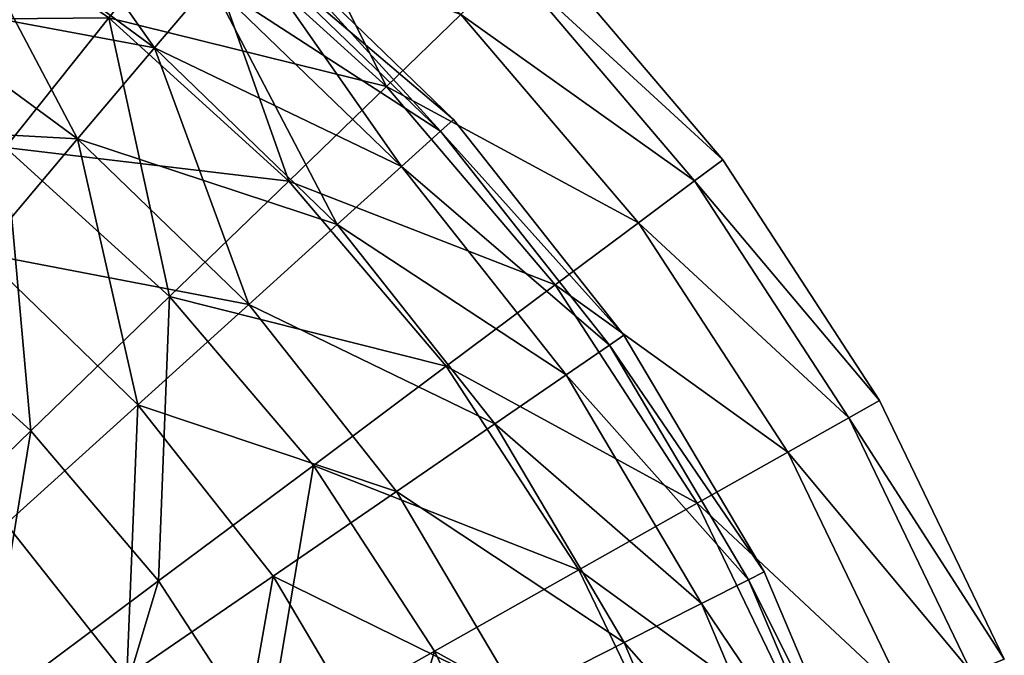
# Model space of a CAD drawing. Header units: millimetres. Extents: x 0 to 130, y 0 to 330.
# Tile 99 of 105: x 99 to 125, y 92 to 109. Entities that reach past the tile are written whole.
import ezdxf

# ---------------------------------------------------------------- set-up
doc = ezdxf.new("R2010")
doc.units = ezdxf.units.MM
doc.header["$LTSCALE"] = 25.4
doc.layers.get('0').update_dxf_attribs({"true_color": 0xff5454})

# ---------------------------------------------------------------- blocks, each defined once
blk = doc.blocks.new('CAMELEON-SNOWBALL-10267.STL')
at = {"color": 7, "true_color": 0xffffff}
mesh = blk.add_polyface(dxfattribs=at)
corners = [(93.407, 38.43, 82.27), (89.186, 44.406, 75.457), (94.9, 40.196, 75.457), (87.942, 42.456, 82.27)]
mesh.append_faces([[corners[k] for k in face] for face in [(0, 1, 2), (1, 0, 3)]], dxfattribs={"vtx0": -1, "color": 7})
mesh = blk.add_polyface(dxfattribs=at)
corners = [(94.9, 40.196, 46.987), (87.942, 42.456, 40.175), (93.407, 38.43, 40.175), (89.186, 44.406, 46.987)]
mesh.append_faces([[corners[k] for k in face] for face in [(0, 1, 2), (1, 0, 3)]], dxfattribs={"vtx0": -1, "color": 7})
mesh = blk.add_polyface(dxfattribs=at)
corners = [(94.449, 42.072, 86.769), (101.591, 39.324, 79.763), (96.178, 44.24, 79.763), (99.599, 37.395, 86.769)]
mesh.append_faces([[corners[k] for k in face] for face in [(0, 1, 2), (1, 0, 3)]], dxfattribs={"vtx0": -1, "color": 7})
mesh = blk.add_polyface(dxfattribs=at)
corners = [(96.178, 44.24, 42.681), (99.599, 37.395, 35.676), (94.449, 42.072, 35.676), (101.591, 39.324, 42.681)]
mesh.append_faces([[corners[k] for k in face] for face in [(0, 1, 2), (1, 0, 3)]], dxfattribs={"vtx0": -1, "color": 7})
mesh = blk.add_polyface(dxfattribs=at)
corners = [(84.566, 39.16, 99.468), (92.186, 39.234, 93.372), (86.862, 42.947, 93.372), (89.424, 35.771, 99.468)]
mesh.append_faces([[corners[k] for k in face] for face in [(0, 1, 2), (1, 0, 3)]], dxfattribs={"vtx0": -1, "color": 7})
mesh = blk.add_polyface(dxfattribs=at)
corners = [(86.862, 42.947, 29.073), (89.424, 35.771, 22.977), (84.566, 39.16, 22.977), (92.186, 39.234, 29.073)]
mesh.append_faces([[corners[k] for k in face] for face in [(0, 1, 2), (1, 0, 3)]], dxfattribs={"vtx0": -1, "color": 7})
mesh = blk.add_polyface(dxfattribs=at)
corners = [(91.352, 36, 88.722), (87.942, 42.456, 82.27), (93.407, 38.43, 82.27), (86.23, 39.774, 88.722)]
mesh.append_faces([[corners[k] for k in face] for face in [(0, 1, 2), (1, 0, 3)]], dxfattribs={"vtx0": -1, "color": 7})
mesh = blk.add_polyface(dxfattribs=at)
corners = [(93.407, 38.43, 40.175), (86.23, 39.774, 33.722), (91.352, 36, 33.722), (87.942, 42.456, 40.175)]
mesh.append_faces([[corners[k] for k in face] for face in [(0, 1, 2), (1, 0, 3)]], dxfattribs={"vtx0": -1, "color": 7})
mesh = blk.add_polyface(dxfattribs=at)
corners = [(92.186, 39.234, 93.372), (99.599, 37.395, 86.769), (94.449, 42.072, 86.769), (96.991, 34.869, 93.372)]
mesh.append_faces([[corners[k] for k in face] for face in [(0, 1, 2), (1, 0, 3)]], dxfattribs={"vtx0": -1, "color": 7})
mesh = blk.add_polyface(dxfattribs=at)
corners = [(94.449, 42.072, 35.676), (96.991, 34.869, 29.073), (92.186, 39.234, 29.073), (99.599, 37.395, 35.676)]
mesh.append_faces([[corners[k] for k in face] for face in [(0, 1, 2), (1, 0, 3)]], dxfattribs={"vtx0": -1, "color": 7})
mesh = blk.add_polyface(dxfattribs=at)
corners = [(101.042, 36.204, 68.401), (96.11, 41.627, 61.222), (101.391, 36.519, 61.222), (95.806, 41.268, 68.401)]
mesh.append_faces([[corners[k] for k in face] for face in [(0, 1, 2), (1, 0, 3)]], dxfattribs={"vtx0": -1, "color": 7})
mesh = blk.add_polyface(dxfattribs=at)
corners = [(101.391, 36.519, 61.222), (95.806, 41.268, 54.043), (101.042, 36.204, 54.043), (96.11, 41.627, 61.222)]
mesh.append_faces([[corners[k] for k in face] for face in [(0, 1, 2), (1, 0, 3)]], dxfattribs={"vtx0": -1, "color": 7})
mesh = blk.add_polyface(dxfattribs=at)
corners = [(100.001, 35.262, 75.457), (95.806, 41.268, 68.401), (101.042, 36.204, 68.401), (94.9, 40.196, 75.457)]
mesh.append_faces([[corners[k] for k in face] for face in [(0, 1, 2), (1, 0, 3)]], dxfattribs={"vtx0": -1, "color": 7})
mesh = blk.add_polyface(dxfattribs=at)
corners = [(101.042, 36.204, 54.043), (94.9, 40.196, 46.987), (100.001, 35.262, 46.987), (95.806, 41.268, 54.043)]
mesh.append_faces([[corners[k] for k in face] for face in [(0, 1, 2), (1, 0, 3)]], dxfattribs={"vtx0": -1, "color": 7})
mesh = blk.add_polyface(dxfattribs=at)
corners = [(108.59, 35.442, 64.99), (102.938, 40.628, 72.465), (107.833, 34.877, 72.465), (103.616, 41.285, 64.99)]
mesh.append_faces([[corners[k] for k in face] for face in [(0, 1, 2), (1, 0, 3)]], dxfattribs={"vtx0": -1, "color": 7})
mesh = blk.add_polyface(dxfattribs=at)
corners = [(102.938, 40.628, 49.979), (108.59, 35.442, 57.455), (107.833, 34.877, 49.979), (103.616, 41.285, 57.455)]
mesh.append_faces([[corners[k] for k in face] for face in [(0, 1, 2), (1, 0, 3)]], dxfattribs={"vtx0": -1, "color": 7})
mesh = blk.add_polyface(dxfattribs=at)
corners = [(103.616, 41.285, 57.455), (108.59, 35.442, 64.99), (108.59, 35.442, 57.455), (103.616, 41.285, 64.99)]
mesh.append_faces([[corners[k] for k in face] for face in [(0, 1, 2), (1, 0, 3)]], dxfattribs={"vtx0": -1, "color": 7})
mesh = blk.add_polyface(dxfattribs=at)
corners = [(107.833, 34.877, 72.465), (101.591, 39.324, 79.763), (106.331, 33.756, 79.763), (102.938, 40.628, 72.465)]
mesh.append_faces([[corners[k] for k in face] for face in [(0, 1, 2), (1, 0, 3)]], dxfattribs={"vtx0": -1, "color": 7})
mesh = blk.add_polyface(dxfattribs=at)
corners = [(101.591, 39.324, 42.681), (107.833, 34.877, 49.979), (106.331, 33.756, 42.681), (102.938, 40.628, 49.979)]
mesh.append_faces([[corners[k] for k in face] for face in [(0, 1, 2), (1, 0, 3)]], dxfattribs={"vtx0": -1, "color": 7})
mesh = blk.add_polyface(dxfattribs=at)
corners = [(98.286, 33.711, 82.27), (94.9, 40.196, 75.457), (100.001, 35.262, 75.457), (93.407, 38.43, 82.27)]
mesh.append_faces([[corners[k] for k in face] for face in [(0, 1, 2), (1, 0, 3)]], dxfattribs={"vtx0": -1, "color": 7})
mesh = blk.add_polyface(dxfattribs=at)
corners = [(100.001, 35.262, 46.987), (93.407, 38.43, 40.175), (98.286, 33.711, 40.175), (94.9, 40.196, 46.987)]
mesh.append_faces([[corners[k] for k in face] for face in [(0, 1, 2), (1, 0, 3)]], dxfattribs={"vtx0": -1, "color": 7})
mesh = blk.add_polyface(dxfattribs=at)
corners = [(88.772, 32.948, 94.704), (86.23, 39.774, 88.722), (91.352, 36, 88.722), (84.079, 36.405, 94.704)]
mesh.append_faces([[corners[k] for k in face] for face in [(0, 1, 2), (1, 0, 3)]], dxfattribs={"vtx0": -1, "color": 7})
mesh = blk.add_polyface(dxfattribs=at)
corners = [(91.352, 36, 33.722), (84.079, 36.405, 27.74), (88.772, 32.948, 27.74), (86.23, 39.774, 33.722)]
mesh.append_faces([[corners[k] for k in face] for face in [(0, 1, 2), (1, 0, 3)]], dxfattribs={"vtx0": -1, "color": 7})
mesh = blk.add_polyface(dxfattribs=at)
corners = [(89.424, 35.771, 99.468), (96.991, 34.869, 93.372), (92.186, 39.234, 93.372), (93.81, 31.788, 99.468)]
mesh.append_faces([[corners[k] for k in face] for face in [(0, 1, 2), (1, 0, 3)]], dxfattribs={"vtx0": -1, "color": 7})
mesh = blk.add_polyface(dxfattribs=at)
corners = [(92.186, 39.234, 29.073), (93.81, 31.788, 22.977), (89.424, 35.771, 22.977), (96.991, 34.869, 29.073)]
mesh.append_faces([[corners[k] for k in face] for face in [(0, 1, 2), (1, 0, 3)]], dxfattribs={"vtx0": -1, "color": 7})
mesh = blk.add_polyface(dxfattribs=at)
corners = [(106.331, 33.756, 79.763), (99.599, 37.395, 86.769), (104.108, 32.097, 86.769), (101.591, 39.324, 79.763)]
mesh.append_faces([[corners[k] for k in face] for face in [(0, 1, 2), (1, 0, 3)]], dxfattribs={"vtx0": -1, "color": 7})
mesh = blk.add_polyface(dxfattribs=at)
corners = [(99.599, 37.395, 35.676), (106.331, 33.756, 42.681), (104.108, 32.097, 35.676), (101.591, 39.324, 42.681)]
mesh.append_faces([[corners[k] for k in face] for face in [(0, 1, 2), (1, 0, 3)]], dxfattribs={"vtx0": -1, "color": 7})
mesh = blk.add_polyface(dxfattribs=at)
corners = [(95.926, 31.577, 88.722), (93.407, 38.43, 82.27), (98.286, 33.711, 82.27), (91.352, 36, 88.722)]
mesh.append_faces([[corners[k] for k in face] for face in [(0, 1, 2), (1, 0, 3)]], dxfattribs={"vtx0": -1, "color": 7})
mesh = blk.add_polyface(dxfattribs=at)
corners = [(98.286, 33.711, 40.175), (91.352, 36, 33.722), (95.926, 31.577, 33.722), (93.407, 38.43, 40.175)]
mesh.append_faces([[corners[k] for k in face] for face in [(0, 1, 2), (1, 0, 3)]], dxfattribs={"vtx0": -1, "color": 7})
mesh = blk.add_polyface(dxfattribs=at)
corners = [(104.108, 32.097, 86.769), (96.991, 34.869, 93.372), (101.199, 29.926, 93.372), (99.599, 37.395, 86.769)]
mesh.append_faces([[corners[k] for k in face] for face in [(0, 1, 2), (1, 0, 3)]], dxfattribs={"vtx0": -1, "color": 7})
mesh = blk.add_polyface(dxfattribs=at)
corners = [(96.991, 34.869, 29.073), (104.108, 32.097, 35.676), (101.199, 29.926, 29.073), (99.599, 37.395, 35.676)]
mesh.append_faces([[corners[k] for k in face] for face in [(0, 1, 2), (1, 0, 3)]], dxfattribs={"vtx0": -1, "color": 7})
mesh = blk.add_polyface(dxfattribs=at)
corners = [(101.042, 36.204, 68.401), (105.944, 30.753, 61.222), (105.556, 30.487, 68.401), (101.391, 36.519, 61.222)]
mesh.append_faces([[corners[k] for k in face] for face in [(0, 1, 2), (1, 0, 3)]], dxfattribs={"vtx0": -1, "color": 7})
mesh = blk.add_polyface(dxfattribs=at)
corners = [(105.944, 30.753, 61.222), (101.042, 36.204, 54.043), (105.556, 30.487, 54.043), (101.391, 36.519, 61.222)]
mesh.append_faces([[corners[k] for k in face] for face in [(0, 1, 2), (1, 0, 3)]], dxfattribs={"vtx0": -1, "color": 7})
mesh = blk.add_polyface(dxfattribs=at)
corners = [(100.001, 35.262, 75.457), (105.556, 30.487, 68.401), (104.399, 29.693, 75.457), (101.042, 36.204, 68.401)]
mesh.append_faces([[corners[k] for k in face] for face in [(0, 1, 2), (1, 0, 3)]], dxfattribs={"vtx0": -1, "color": 7})
mesh = blk.add_polyface(dxfattribs=at)
corners = [(105.556, 30.487, 54.043), (100.001, 35.262, 46.987), (104.399, 29.693, 46.987), (101.042, 36.204, 54.043)]
mesh.append_faces([[corners[k] for k in face] for face in [(0, 1, 2), (1, 0, 3)]], dxfattribs={"vtx0": -1, "color": 7})
mesh = blk.add_polyface(dxfattribs=at)
corners = [(90.105, 28.2, 104.96), (89.424, 35.771, 99.468), (86.208, 31.738, 104.96), (93.81, 31.788, 99.468)]
mesh.append_faces([[corners[k] for k in face] for face in [(0, 1, 2), (1, 0, 3)]], dxfattribs={"vtx0": -1, "color": 7})
mesh = blk.add_polyface(dxfattribs=at)
corners = [(89.424, 35.771, 22.977), (90.105, 28.2, 17.484), (86.208, 31.738, 17.484), (93.81, 31.788, 22.977)]
mesh.append_faces([[corners[k] for k in face] for face in [(0, 1, 2), (1, 0, 3)]], dxfattribs={"vtx0": -1, "color": 7})
mesh = blk.add_polyface(dxfattribs=at)
corners = [(92.962, 28.895, 94.704), (91.352, 36, 88.722), (95.926, 31.577, 88.722), (88.772, 32.948, 94.704)]
mesh.append_faces([[corners[k] for k in face] for face in [(0, 1, 2), (1, 0, 3)]], dxfattribs={"vtx0": -1, "color": 7})
mesh = blk.add_polyface(dxfattribs=at)
corners = [(95.926, 31.577, 33.722), (88.772, 32.948, 27.74), (92.962, 28.895, 27.74), (91.352, 36, 33.722)]
mesh.append_faces([[corners[k] for k in face] for face in [(0, 1, 2), (1, 0, 3)]], dxfattribs={"vtx0": -1, "color": 7})
mesh = blk.add_polyface(dxfattribs=at)
corners = [(98.286, 33.711, 82.27), (104.399, 29.693, 75.457), (102.493, 28.384, 82.27), (100.001, 35.262, 75.457)]
mesh.append_faces([[corners[k] for k in face] for face in [(0, 1, 2), (1, 0, 3)]], dxfattribs={"vtx0": -1, "color": 7})
mesh = blk.add_polyface(dxfattribs=at)
corners = [(104.399, 29.693, 46.987), (98.286, 33.711, 40.175), (102.493, 28.384, 40.175), (100.001, 35.262, 46.987)]
mesh.append_faces([[corners[k] for k in face] for face in [(0, 1, 2), (1, 0, 3)]], dxfattribs={"vtx0": -1, "color": 7})
mesh = blk.add_polyface(dxfattribs=at)
corners = [(112.776, 29.011, 64.99), (107.833, 34.877, 72.465), (111.953, 28.548, 72.465), (108.59, 35.442, 64.99)]
mesh.append_faces([[corners[k] for k in face] for face in [(0, 1, 2), (1, 0, 3)]], dxfattribs={"vtx0": -1, "color": 7})
mesh = blk.add_polyface(dxfattribs=at)
corners = [(107.833, 34.877, 49.979), (112.776, 29.011, 57.455), (111.953, 28.548, 49.979), (108.59, 35.442, 57.455)]
mesh.append_faces([[corners[k] for k in face] for face in [(0, 1, 2), (1, 0, 3)]], dxfattribs={"vtx0": -1, "color": 7})
mesh = blk.add_polyface(dxfattribs=at)
corners = [(108.59, 35.442, 57.455), (112.776, 29.011, 64.99), (112.776, 29.011, 57.455), (108.59, 35.442, 64.99)]
mesh.append_faces([[corners[k] for k in face] for face in [(0, 1, 2), (1, 0, 3)]], dxfattribs={"vtx0": -1, "color": 7})
mesh = blk.add_polyface(dxfattribs=at)
corners = [(101.199, 29.926, 93.372), (93.81, 31.788, 99.468), (97.65, 27.277, 99.468), (96.991, 34.869, 93.372)]
mesh.append_faces([[corners[k] for k in face] for face in [(0, 1, 2), (1, 0, 3)]], dxfattribs={"vtx0": -1, "color": 7})
mesh = blk.add_polyface(dxfattribs=at)
corners = [(93.81, 31.788, 22.977), (101.199, 29.926, 29.073), (97.65, 27.277, 22.977), (96.991, 34.869, 29.073)]
mesh.append_faces([[corners[k] for k in face] for face in [(0, 1, 2), (1, 0, 3)]], dxfattribs={"vtx0": -1, "color": 7})
mesh = blk.add_polyface(dxfattribs=at)
corners = [(111.953, 28.548, 72.465), (106.331, 33.756, 79.763), (110.32, 27.628, 79.763), (107.833, 34.877, 72.465)]
mesh.append_faces([[corners[k] for k in face] for face in [(0, 1, 2), (1, 0, 3)]], dxfattribs={"vtx0": -1, "color": 7})
mesh = blk.add_polyface(dxfattribs=at)
corners = [(106.331, 33.756, 42.681), (111.953, 28.548, 49.979), (110.32, 27.628, 42.681), (107.833, 34.877, 49.979)]
mesh.append_faces([[corners[k] for k in face] for face in [(0, 1, 2), (1, 0, 3)]], dxfattribs={"vtx0": -1, "color": 7})
mesh = blk.add_polyface(dxfattribs=at)
corners = [(95.926, 31.577, 88.722), (102.493, 28.384, 82.27), (99.869, 26.583, 88.722), (98.286, 33.711, 82.27)]
mesh.append_faces([[corners[k] for k in face] for face in [(0, 1, 2), (1, 0, 3)]], dxfattribs={"vtx0": -1, "color": 7})
mesh = blk.add_polyface(dxfattribs=at)
corners = [(102.493, 28.384, 40.175), (95.926, 31.577, 33.722), (99.869, 26.583, 33.722), (98.286, 33.711, 40.175)]
mesh.append_faces([[corners[k] for k in face] for face in [(0, 1, 2), (1, 0, 3)]], dxfattribs={"vtx0": -1, "color": 7})
mesh = blk.add_polyface(dxfattribs=at)
corners = [(110.32, 27.628, 79.763), (104.108, 32.097, 86.769), (107.904, 26.267, 86.769), (106.331, 33.756, 79.763)]
mesh.append_faces([[corners[k] for k in face] for face in [(0, 1, 2), (1, 0, 3)]], dxfattribs={"vtx0": -1, "color": 7})
mesh = blk.add_polyface(dxfattribs=at)
corners = [(104.108, 32.097, 35.676), (110.32, 27.628, 42.681), (107.904, 26.267, 35.676), (106.331, 33.756, 42.681)]
mesh.append_faces([[corners[k] for k in face] for face in [(0, 1, 2), (1, 0, 3)]], dxfattribs={"vtx0": -1, "color": 7})
mesh = blk.add_polyface(dxfattribs=at)
corners = [(88.772, 32.948, 94.704), (89.443, 25.714, 100.113), (85.709, 29.325, 100.113), (92.962, 28.895, 94.704)]
mesh.append_faces([[corners[k] for k in face] for face in [(0, 1, 2), (1, 0, 3)]], dxfattribs={"vtx0": -1, "color": 7})
mesh = blk.add_polyface(dxfattribs=at)
corners = [(89.443, 25.714, 22.331), (88.772, 32.948, 27.74), (85.709, 29.325, 22.331), (92.962, 28.895, 27.74)]
mesh.append_faces([[corners[k] for k in face] for face in [(0, 1, 2), (1, 0, 3)]], dxfattribs={"vtx0": -1, "color": 7})
mesh = blk.add_polyface(dxfattribs=at)
corners = [(107.904, 26.267, 86.769), (101.199, 29.926, 93.372), (104.741, 24.486, 93.372), (104.108, 32.097, 86.769)]
mesh.append_faces([[corners[k] for k in face] for face in [(0, 1, 2), (1, 0, 3)]], dxfattribs={"vtx0": -1, "color": 7})
mesh = blk.add_polyface(dxfattribs=at)
corners = [(101.199, 29.926, 29.073), (107.904, 26.267, 35.676), (104.741, 24.486, 29.073), (104.108, 32.097, 35.676)]
mesh.append_faces([[corners[k] for k in face] for face in [(0, 1, 2), (1, 0, 3)]], dxfattribs={"vtx0": -1, "color": 7})
mesh = blk.add_polyface(dxfattribs=at)
corners = [(85.934, 24.161, 109.763), (86.208, 31.738, 104.96), (82.589, 27.199, 109.763), (90.105, 28.2, 104.96)]
mesh.append_faces([[corners[k] for k in face] for face in [(0, 1, 2), (1, 0, 3)]], dxfattribs={"vtx0": -1, "color": 7})
mesh = blk.add_polyface(dxfattribs=at)
corners = [(86.208, 31.738, 17.484), (85.934, 24.161, 12.681), (82.589, 27.199, 12.681), (90.105, 28.2, 17.484)]
mesh.append_faces([[corners[k] for k in face] for face in [(0, 1, 2), (1, 0, 3)]], dxfattribs={"vtx0": -1, "color": 7})
mesh = blk.add_polyface(dxfattribs=at)
corners = [(93.516, 24.192, 104.96), (93.81, 31.788, 99.468), (90.105, 28.2, 104.96), (97.65, 27.277, 99.468)]
mesh.append_faces([[corners[k] for k in face] for face in [(0, 1, 2), (1, 0, 3)]], dxfattribs={"vtx0": -1, "color": 7})
mesh = blk.add_polyface(dxfattribs=at)
corners = [(93.81, 31.788, 22.977), (93.516, 24.192, 17.484), (90.105, 28.2, 17.484), (97.65, 27.277, 22.977)]
mesh.append_faces([[corners[k] for k in face] for face in [(0, 1, 2), (1, 0, 3)]], dxfattribs={"vtx0": -1, "color": 7})
mesh = blk.add_polyface(dxfattribs=at)
corners = [(92.962, 28.895, 94.704), (99.869, 26.583, 88.722), (96.574, 24.321, 94.704), (95.926, 31.577, 88.722)]
mesh.append_faces([[corners[k] for k in face] for face in [(0, 1, 2), (1, 0, 3)]], dxfattribs={"vtx0": -1, "color": 7})
mesh = blk.add_polyface(dxfattribs=at)
corners = [(99.869, 26.583, 33.722), (92.962, 28.895, 27.74), (96.574, 24.321, 27.74), (95.926, 31.577, 33.722)]
mesh.append_faces([[corners[k] for k in face] for face in [(0, 1, 2), (1, 0, 3)]], dxfattribs={"vtx0": -1, "color": 7})
mesh = blk.add_polyface(dxfattribs=at)
corners = [(105.556, 30.487, 68.401), (109.689, 24.432, 61.222), (109.269, 24.22, 68.401), (105.944, 30.753, 61.222)]
mesh.append_faces([[corners[k] for k in face] for face in [(0, 1, 2), (1, 0, 3)]], dxfattribs={"vtx0": -1, "color": 7})
mesh = blk.add_polyface(dxfattribs=at)
corners = [(109.689, 24.432, 61.222), (105.556, 30.487, 54.043), (109.269, 24.22, 54.043), (105.944, 30.753, 61.222)]
mesh.append_faces([[corners[k] for k in face] for face in [(0, 1, 2), (1, 0, 3)]], dxfattribs={"vtx0": -1, "color": 7})
mesh = blk.add_polyface(dxfattribs=at)
corners = [(104.399, 29.693, 75.457), (109.269, 24.22, 68.401), (108.016, 23.587, 75.457), (105.556, 30.487, 68.401)]
mesh.append_faces([[corners[k] for k in face] for face in [(0, 1, 2), (1, 0, 3)]], dxfattribs={"vtx0": -1, "color": 7})
mesh = blk.add_polyface(dxfattribs=at)
corners = [(109.269, 24.22, 54.043), (104.399, 29.693, 46.987), (108.016, 23.587, 46.987), (105.556, 30.487, 54.043)]
mesh.append_faces([[corners[k] for k in face] for face in [(0, 1, 2), (1, 0, 3)]], dxfattribs={"vtx0": -1, "color": 7})
mesh = blk.add_polyface(dxfattribs=at)
corners = [(104.741, 24.486, 93.372), (97.65, 27.277, 99.468), (100.882, 22.312, 99.468), (101.199, 29.926, 93.372)]
mesh.append_faces([[corners[k] for k in face] for face in [(0, 1, 2), (1, 0, 3)]], dxfattribs={"vtx0": -1, "color": 7})
mesh = blk.add_polyface(dxfattribs=at)
corners = [(97.65, 27.277, 22.977), (104.741, 24.486, 29.073), (100.882, 22.312, 22.977), (101.199, 29.926, 29.073)]
mesh.append_faces([[corners[k] for k in face] for face in [(0, 1, 2), (1, 0, 3)]], dxfattribs={"vtx0": -1, "color": 7})
mesh = blk.add_polyface(dxfattribs=at)
corners = [(102.493, 28.384, 82.27), (108.016, 23.587, 75.457), (105.952, 22.544, 82.27), (104.399, 29.693, 75.457)]
mesh.append_faces([[corners[k] for k in face] for face in [(0, 1, 2), (1, 0, 3)]], dxfattribs={"vtx0": -1, "color": 7})
mesh = blk.add_polyface(dxfattribs=at)
corners = [(108.016, 23.587, 46.987), (102.493, 28.384, 40.175), (105.952, 22.544, 40.175), (104.399, 29.693, 46.987)]
mesh.append_faces([[corners[k] for k in face] for face in [(0, 1, 2), (1, 0, 3)]], dxfattribs={"vtx0": -1, "color": 7})
mesh = blk.add_polyface(dxfattribs=at)
corners = [(116.105, 22.098, 64.99), (111.953, 28.548, 72.465), (115.23, 21.743, 72.465), (112.776, 29.011, 64.99)]
mesh.append_faces([[corners[k] for k in face] for face in [(0, 1, 2), (1, 0, 3)]], dxfattribs={"vtx0": -1, "color": 7})
mesh = blk.add_polyface(dxfattribs=at)
corners = [(111.953, 28.548, 49.979), (116.105, 22.098, 57.455), (115.23, 21.743, 49.979), (112.776, 29.011, 57.455)]
mesh.append_faces([[corners[k] for k in face] for face in [(0, 1, 2), (1, 0, 3)]], dxfattribs={"vtx0": -1, "color": 7})
mesh = blk.add_polyface(dxfattribs=at)
corners = [(112.776, 29.011, 57.455), (116.105, 22.098, 64.99), (116.105, 22.098, 57.455), (112.776, 29.011, 64.99)]
mesh.append_faces([[corners[k] for k in face] for face in [(0, 1, 2), (1, 0, 3)]], dxfattribs={"vtx0": -1, "color": 7})
mesh = blk.add_polyface(dxfattribs=at)
corners = [(92.962, 28.895, 94.704), (92.663, 21.636, 100.113), (89.443, 25.714, 100.113), (96.574, 24.321, 94.704)]
mesh.append_faces([[corners[k] for k in face] for face in [(0, 1, 2), (1, 0, 3)]], dxfattribs={"vtx0": -1, "color": 7})
mesh = blk.add_polyface(dxfattribs=at)
corners = [(92.663, 21.636, 22.331), (92.962, 28.895, 27.74), (89.443, 25.714, 22.331), (96.574, 24.321, 27.74)]
mesh.append_faces([[corners[k] for k in face] for face in [(0, 1, 2), (1, 0, 3)]], dxfattribs={"vtx0": -1, "color": 7})
mesh = blk.add_polyface(dxfattribs=at)
corners = [(115.23, 21.743, 72.465), (110.32, 27.628, 79.763), (113.493, 21.04, 79.763), (111.953, 28.548, 72.465)]
mesh.append_faces([[corners[k] for k in face] for face in [(0, 1, 2), (1, 0, 3)]], dxfattribs={"vtx0": -1, "color": 7})
mesh = blk.add_polyface(dxfattribs=at)
corners = [(110.32, 27.628, 42.681), (115.23, 21.743, 49.979), (113.493, 21.04, 42.681), (111.953, 28.548, 49.979)]
mesh.append_faces([[corners[k] for k in face] for face in [(0, 1, 2), (1, 0, 3)]], dxfattribs={"vtx0": -1, "color": 7})
mesh = blk.add_polyface(dxfattribs=at)
corners = [(88.864, 20.72, 109.763), (90.105, 28.2, 104.96), (85.934, 24.161, 109.763), (93.516, 24.192, 104.96)]
mesh.append_faces([[corners[k] for k in face] for face in [(0, 1, 2), (1, 0, 3)]], dxfattribs={"vtx0": -1, "color": 7})
mesh = blk.add_polyface(dxfattribs=at)
corners = [(90.105, 28.2, 17.484), (88.864, 20.72, 12.681), (85.934, 24.161, 12.681), (93.516, 24.192, 17.484)]
mesh.append_faces([[corners[k] for k in face] for face in [(0, 1, 2), (1, 0, 3)]], dxfattribs={"vtx0": -1, "color": 7})
mesh = blk.add_polyface(dxfattribs=at)
corners = [(99.869, 26.583, 88.722), (105.952, 22.544, 82.27), (103.112, 21.108, 88.722), (102.493, 28.384, 82.27)]
mesh.append_faces([[corners[k] for k in face] for face in [(0, 1, 2), (1, 0, 3)]], dxfattribs={"vtx0": -1, "color": 7})
mesh = blk.add_polyface(dxfattribs=at)
corners = [(105.952, 22.544, 40.175), (99.869, 26.583, 33.722), (103.112, 21.108, 33.722), (102.493, 28.384, 40.175)]
mesh.append_faces([[corners[k] for k in face] for face in [(0, 1, 2), (1, 0, 3)]], dxfattribs={"vtx0": -1, "color": 7})
mesh = blk.add_polyface(dxfattribs=at)
corners = [(113.493, 21.04, 79.763), (107.904, 26.267, 86.769), (110.922, 19.999, 86.769), (110.32, 27.628, 79.763)]
mesh.append_faces([[corners[k] for k in face] for face in [(0, 1, 2), (1, 0, 3)]], dxfattribs={"vtx0": -1, "color": 7})
mesh = blk.add_polyface(dxfattribs=at)
corners = [(107.904, 26.267, 35.676), (113.493, 21.04, 42.681), (110.922, 19.999, 35.676), (110.32, 27.628, 42.681)]
mesh.append_faces([[corners[k] for k in face] for face in [(0, 1, 2), (1, 0, 3)]], dxfattribs={"vtx0": -1, "color": 7})
mesh = blk.add_polyface(dxfattribs=at)
corners = [(96.388, 19.781, 104.96), (97.65, 27.277, 99.468), (93.516, 24.192, 104.96), (100.882, 22.312, 99.468)]
mesh.append_faces([[corners[k] for k in face] for face in [(0, 1, 2), (1, 0, 3)]], dxfattribs={"vtx0": -1, "color": 7})
mesh = blk.add_polyface(dxfattribs=at)
corners = [(97.65, 27.277, 22.977), (96.388, 19.781, 17.484), (93.516, 24.192, 17.484), (100.882, 22.312, 22.977)]
mesh.append_faces([[corners[k] for k in face] for face in [(0, 1, 2), (1, 0, 3)]], dxfattribs={"vtx0": -1, "color": 7})
mesh = blk.add_polyface(dxfattribs=at)
corners = [(96.574, 24.321, 94.704), (103.112, 21.108, 88.722), (99.545, 19.306, 94.704), (99.869, 26.583, 88.722)]
mesh.append_faces([[corners[k] for k in face] for face in [(0, 1, 2), (1, 0, 3)]], dxfattribs={"vtx0": -1, "color": 7})
mesh = blk.add_polyface(dxfattribs=at)
corners = [(103.112, 21.108, 33.722), (96.574, 24.321, 27.74), (99.545, 19.306, 27.74), (99.869, 26.583, 33.722)]
mesh.append_faces([[corners[k] for k in face] for face in [(0, 1, 2), (1, 0, 3)]], dxfattribs={"vtx0": -1, "color": 7})
mesh = blk.add_polyface(dxfattribs=at)
corners = [(110.922, 19.999, 86.769), (104.741, 24.486, 93.372), (107.557, 18.637, 93.372), (107.904, 26.267, 86.769)]
mesh.append_faces([[corners[k] for k in face] for face in [(0, 1, 2), (1, 0, 3)]], dxfattribs={"vtx0": -1, "color": 7})
mesh = blk.add_polyface(dxfattribs=at)
corners = [(104.741, 24.486, 29.073), (110.922, 19.999, 35.676), (107.557, 18.637, 29.073), (107.904, 26.267, 35.676)]
mesh.append_faces([[corners[k] for k in face] for face in [(0, 1, 2), (1, 0, 3)]], dxfattribs={"vtx0": -1, "color": 7})
mesh = blk.add_polyface(dxfattribs=at)
corners = [(89.443, 25.714, 100.113), (88.204, 18.575, 104.857), (85.432, 22.085, 104.857), (92.663, 21.636, 100.113)]
mesh.append_faces([[corners[k] for k in face] for face in [(0, 1, 2), (1, 0, 3)]], dxfattribs={"vtx0": -1, "color": 7})
mesh = blk.add_polyface(dxfattribs=at)
corners = [(88.204, 18.575, 17.588), (89.443, 25.714, 22.331), (85.432, 22.085, 17.588), (92.663, 21.636, 22.331)]
mesh.append_faces([[corners[k] for k in face] for face in [(0, 1, 2), (1, 0, 3)]], dxfattribs={"vtx0": -1, "color": 7})
mesh = blk.add_polyface(dxfattribs=at)
corners = [(107.557, 18.637, 93.372), (100.882, 22.312, 99.468), (103.452, 16.975, 99.468), (104.741, 24.486, 93.372)]
mesh.append_faces([[corners[k] for k in face] for face in [(0, 1, 2), (1, 0, 3)]], dxfattribs={"vtx0": -1, "color": 7})
mesh = blk.add_polyface(dxfattribs=at)
corners = [(100.882, 22.312, 22.977), (107.557, 18.637, 29.073), (103.452, 16.975, 22.977), (104.741, 24.486, 29.073)]
mesh.append_faces([[corners[k] for k in face] for face in [(0, 1, 2), (1, 0, 3)]], dxfattribs={"vtx0": -1, "color": 7})
mesh = blk.add_polyface(dxfattribs=at)
corners = [(96.574, 24.321, 94.704), (95.311, 17.166, 100.113), (92.663, 21.636, 100.113), (99.545, 19.306, 94.704)]
mesh.append_faces([[corners[k] for k in face] for face in [(0, 1, 2), (1, 0, 3)]], dxfattribs={"vtx0": -1, "color": 7})
mesh = blk.add_polyface(dxfattribs=at)
corners = [(95.311, 17.166, 22.331), (96.574, 24.321, 27.74), (92.663, 21.636, 22.331), (99.545, 19.306, 27.74)]
mesh.append_faces([[corners[k] for k in face] for face in [(0, 1, 2), (1, 0, 3)]], dxfattribs={"vtx0": -1, "color": 7})
mesh = blk.add_polyface(dxfattribs=at)
corners = [(112.112, 17.513, 54.043), (108.016, 23.587, 46.987), (110.786, 17.053, 46.987), (109.269, 24.22, 54.043)]
mesh.append_faces([[corners[k] for k in face] for face in [(0, 1, 2), (1, 0, 3)]], dxfattribs={"vtx0": -1, "color": 7})
mesh = blk.add_polyface(dxfattribs=at)
corners = [(108.016, 23.587, 75.457), (112.112, 17.513, 68.401), (110.786, 17.053, 75.457), (109.269, 24.22, 68.401)]
mesh.append_faces([[corners[k] for k in face] for face in [(0, 1, 2), (1, 0, 3)]], dxfattribs={"vtx0": -1, "color": 7})
mesh = blk.add_polyface(dxfattribs=at)
corners = [(112.557, 17.668, 61.222), (109.269, 24.22, 54.043), (112.112, 17.513, 54.043), (109.689, 24.432, 61.222)]
mesh.append_faces([[corners[k] for k in face] for face in [(0, 1, 2), (1, 0, 3)]], dxfattribs={"vtx0": -1, "color": 7})
mesh = blk.add_polyface(dxfattribs=at)
corners = [(109.269, 24.22, 68.401), (112.557, 17.668, 61.222), (112.112, 17.513, 68.401), (109.689, 24.432, 61.222)]
mesh.append_faces([[corners[k] for k in face] for face in [(0, 1, 2), (1, 0, 3)]], dxfattribs={"vtx0": -1, "color": 7})
mesh = blk.add_polyface(dxfattribs=at)
corners = [(91.329, 16.932, 109.763), (93.516, 24.192, 104.96), (88.864, 20.72, 109.763), (96.388, 19.781, 104.96)]
mesh.append_faces([[corners[k] for k in face] for face in [(0, 1, 2), (1, 0, 3)]], dxfattribs={"vtx0": -1, "color": 7})
mesh = blk.add_polyface(dxfattribs=at)
corners = [(93.516, 24.192, 17.484), (91.329, 16.932, 12.681), (88.864, 20.72, 12.681), (96.388, 19.781, 17.484)]
mesh.append_faces([[corners[k] for k in face] for face in [(0, 1, 2), (1, 0, 3)]], dxfattribs={"vtx0": -1, "color": 7})
mesh = blk.add_polyface(dxfattribs=at)
corners = [(110.786, 17.053, 46.987), (105.952, 22.544, 40.175), (108.602, 16.294, 40.175), (108.016, 23.587, 46.987)]
mesh.append_faces([[corners[k] for k in face] for face in [(0, 1, 2), (1, 0, 3)]], dxfattribs={"vtx0": -1, "color": 7})
mesh = blk.add_polyface(dxfattribs=at)
corners = [(105.952, 22.544, 82.27), (110.786, 17.053, 75.457), (108.602, 16.294, 82.27), (108.016, 23.587, 75.457)]
mesh.append_faces([[corners[k] for k in face] for face in [(0, 1, 2), (1, 0, 3)]], dxfattribs={"vtx0": -1, "color": 7})
mesh = blk.add_polyface(dxfattribs=at)
corners = [(108.602, 16.294, 40.175), (103.112, 21.108, 33.722), (105.596, 15.25, 33.722), (105.952, 22.544, 40.175)]
mesh.append_faces([[corners[k] for k in face] for face in [(0, 1, 2), (1, 0, 3)]], dxfattribs={"vtx0": -1, "color": 7})
mesh = blk.add_polyface(dxfattribs=at)
corners = [(103.112, 21.108, 88.722), (108.602, 16.294, 82.27), (105.596, 15.25, 88.722), (105.952, 22.544, 82.27)]
mesh.append_faces([[corners[k] for k in face] for face in [(0, 1, 2), (1, 0, 3)]], dxfattribs={"vtx0": -1, "color": 7})
mesh = blk.add_polyface(dxfattribs=at)
corners = [(98.671, 15.039, 104.96), (100.882, 22.312, 99.468), (96.388, 19.781, 104.96), (103.452, 16.975, 99.468)]
mesh.append_faces([[corners[k] for k in face] for face in [(0, 1, 2), (1, 0, 3)]], dxfattribs={"vtx0": -1, "color": 7})
mesh = blk.add_polyface(dxfattribs=at)
corners = [(100.882, 22.312, 22.977), (98.671, 15.039, 17.484), (96.388, 19.781, 17.484), (103.452, 16.975, 22.977)]
mesh.append_faces([[corners[k] for k in face] for face in [(0, 1, 2), (1, 0, 3)]], dxfattribs={"vtx0": -1, "color": 7})
blk = doc.blocks.new('CAMELEON-SNOWBALL-10267')
at = {"color": 0}
blk.add_blockref('CAMELEON-SNOWBALL-10267.STL', (0, 0), dxfattribs=at)
blk = doc.blocks.new('Grupuj#1')
at = {"color": 0}
blk.add_blockref('CAMELEON-SNOWBALL-10267', (9.28, 70.211, -1.222), dxfattribs=at)

msp = doc.modelspace()

# ---------------------------------------------------------------- block references
at = {"color": 0}
msp.add_blockref('Grupuj#1', (0, 0, -0.078), dxfattribs=at)

doc.saveas('drawing.dxf')
